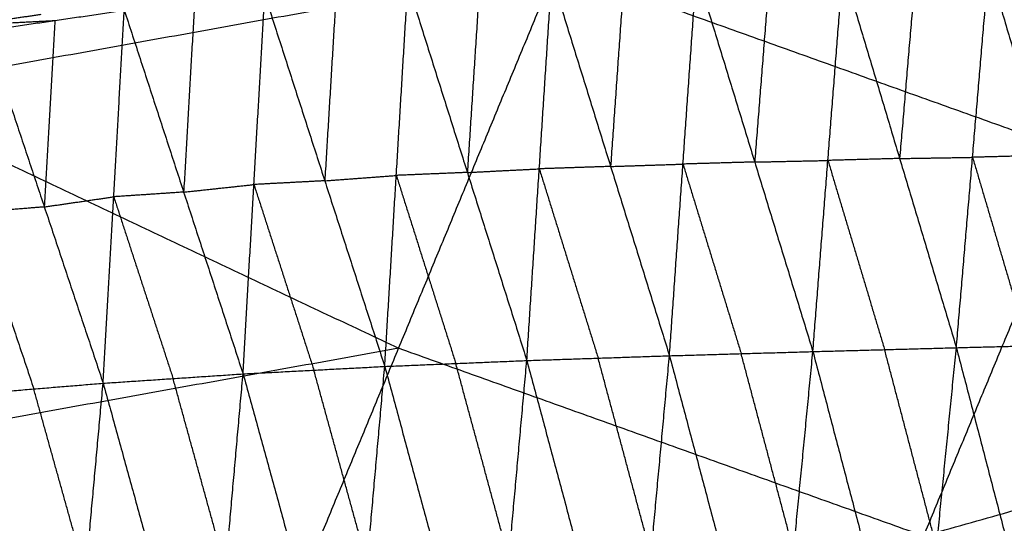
# Model space of a CAD drawing. Header units: millimetres. Extents: x -106 to 110, y -96 to 120.
# Tile 110 of 256: x -32.99 to -25.98, y -66.82 to -63.23. Entities that reach past the tile are written whole.
import ezdxf

# ---------------------------------------------------------------- set-up
doc = ezdxf.new("R2010")
doc.units = ezdxf.units.MM
doc.header["$MEASUREMENT"] = 0
doc.layers.add('Default', color=7, linetype='Continuous', true_color=0x000000)

msp = doc.modelspace()

# ---------------------------------------------------------------- linework, layer by layer
at = {"layer": 'Default'}
for points in [[(-32.759, -61.154, 5.5886), (-33.4527, -62.4519, 5.9297), (-34.1465, -63.7498, 6.2709)], [(-39.1256, -64.6468, 6.9532), (-34.1465, -63.7498, 6.2709), (-29.1674, -62.8527, 5.5886)], [(-31.4201, -68.2913, 6.9532), (-30.2937, -65.572, 6.2709), (-29.1674, -62.8527, 5.5886)], [(-29.1674, -62.8527, 5.5886), (-25.4265, -64.1912, 5.5886), (-21.6857, -65.5297, 5.5886)], [(-27.3412, -65.5954, 0.9719), (-27.2342, -64.2329, 1.6558), (-27.1272, -62.8703, 2.3398)], [(-27.1272, -62.8703, 2.3398), (-26.7229, -64.219, 1.6073), (-26.3186, -65.5677, 0.8748)], [(-26.6076, -62.8618, 2.2984), (-26.6653, -63.5404, 1.9529), (-26.7229, -64.219, 1.6073)], [(-26.3186, -65.5677, 0.8748), (-26.2033, -64.2105, 1.566), (-26.0881, -62.8532, 2.2571)], [(-26.0881, -62.8532, 2.2571), (-25.6911, -64.1971, 1.5214), (-25.294, -65.5409, 0.7857)], [(-29.38, -65.6592, 1.1969), (-29.2912, -64.2927, 1.8603), (-29.2024, -62.9262, 2.5238)], [(-29.2024, -62.9262, 2.5238), (-28.7829, -64.2756, 1.8012), (-28.3635, -65.625, 1.0787)], [(-28.6865, -62.9094, 2.4762), (-28.7347, -63.5925, 2.1387), (-28.7829, -64.2756, 1.8012)], [(-28.3635, -65.625, 1.0787), (-28.2671, -64.2588, 1.7537), (-28.1707, -62.8926, 2.4286)], [(-28.1707, -62.8926, 2.4286), (-27.756, -64.244, 1.7003), (-27.3412, -65.5954, 0.9719)], [(-27.6489, -62.8815, 2.3842), (-27.7024, -63.5627, 2.0422), (-27.756, -64.244, 1.7003)], [(-30.3926, -65.7012, 1.3289), (-30.3103, -64.3396, 1.9782), (-30.2279, -62.978, 2.6275)], [(-30.2279, -62.978, 2.6275), (-29.8039, -64.3186, 1.9122), (-29.38, -65.6592, 1.1969)], [(-29.7151, -62.9521, 2.5756), (-29.7595, -63.6353, 2.2439), (-29.8039, -64.3186, 1.9122)], [(-31.4026, -65.7545, 1.4774), (-31.325, -64.4046, 2.1095), (-31.2473, -63.0548, 2.7415)], [(-31.2473, -63.0548, 2.7415), (-30.82, -64.378, 2.0352), (-30.3926, -65.7012, 1.3289)], [(-30.7376, -63.0164, 2.6845), (-30.7788, -63.6972, 2.3598), (-30.82, -64.378, 2.0352)], [(-31.7481, -63.1088, 2.804), (-31.7869, -63.7837, 2.488), (-31.8257, -64.4586, 2.1719)], [(-32.8436, -63.1932, 2.8295), (-33.0908, -63.2293, 2.864), (-33.338, -63.2654, 2.8985)], [(-33.2378, -63.3071, 3.0045), (-32.7433, -63.2349, 2.9355), (-32.2488, -63.1627, 2.8665)], [(-32.3997, -65.821, 1.6444), (-32.3242, -64.4919, 2.2554), (-32.2488, -63.1627, 2.8665)], [(-32.2488, -63.1627, 2.8665), (-31.8257, -64.4586, 2.1719), (-31.4026, -65.7545, 1.4774)], [(-33.338, -63.2654, 2.8985), (-33.0407, -63.2502, 2.917), (-32.7433, -63.2349, 2.9355)], [(-32.7433, -63.2349, 2.9355), (-32.781, -63.8995, 2.63), (-32.8187, -64.5641, 2.3245)], [(-33.2378, -63.3071, 3.0045), (-32.8187, -64.5641, 2.3245), (-32.3997, -65.821, 1.6444)], [(-34.1465, -63.7498, 6.2709), (-32.2201, -64.6609, 6.2709), (-30.2937, -65.572, 6.2709)], [(-25.4265, -64.1912, 5.5886), (-25.9897, -65.5509, 5.9297), (-26.5529, -66.9105, 6.2709)], [(-25.6911, -64.1971, 1.5214), (-25.9472, -64.2038, 1.5437), (-26.2033, -64.2105, 1.566)], [(-28.7829, -64.2756, 1.8012), (-29.0371, -64.2842, 1.8308), (-29.2912, -64.2927, 1.8603)], [(-28.7829, -64.2756, 1.8012), (-28.525, -64.2672, 1.7775), (-28.2671, -64.2588, 1.7537)], [(-27.756, -64.244, 1.7003), (-28.0115, -64.2514, 1.727), (-28.2671, -64.2588, 1.7537)], [(-28.2671, -64.2588, 1.7537), (-28.0597, -64.9345, 1.3895), (-27.8524, -65.6102, 1.0253)], [(-27.756, -64.244, 1.7003), (-27.4951, -64.2384, 1.6781), (-27.2342, -64.2329, 1.6558)], [(-26.7229, -64.219, 1.6073), (-26.9785, -64.2259, 1.6316), (-27.2342, -64.2329, 1.6558)], [(-27.2342, -64.2329, 1.6558), (-27.0321, -64.9072, 1.2896), (-26.8299, -65.5816, 0.9234)], [(-26.7229, -64.219, 1.6073), (-26.4631, -64.2148, 1.5866), (-26.2033, -64.2105, 1.566)], [(-26.2033, -64.2105, 1.566), (-26.0048, -64.8824, 1.1981), (-25.8063, -65.5543, 0.8303)], [(-30.82, -64.378, 2.0352), (-30.5651, -64.3588, 2.0067), (-30.3103, -64.3396, 1.9782)], [(-29.8039, -64.3186, 1.9122), (-30.0571, -64.3291, 1.9452), (-30.3103, -64.3396, 1.9782)], [(-30.3103, -64.3396, 1.9782), (-30.0983, -65.0099, 1.6205), (-29.8863, -65.6802, 1.2629)], [(-29.8039, -64.3186, 1.9122), (-29.5475, -64.3056, 1.8862), (-29.2912, -64.2927, 1.8603)], [(-29.2912, -64.2927, 1.8603), (-29.0815, -64.9674, 1.4991), (-28.8717, -65.6421, 1.1378)], [(-31.8257, -64.4586, 2.1719), (-31.5753, -64.4316, 2.1407), (-31.325, -64.4046, 2.1095)], [(-30.82, -64.378, 2.0352), (-31.0725, -64.3913, 2.0723), (-31.325, -64.4046, 2.1095)], [(-31.325, -64.4046, 2.1095), (-31.1113, -65.0662, 1.7563), (-30.8976, -65.7278, 1.4031)], [(-31.8257, -64.4586, 2.1719), (-32.0749, -64.4753, 2.2137), (-32.3242, -64.4919, 2.2554)], [(-32.8187, -64.5641, 2.3245), (-32.5715, -64.528, 2.29), (-32.3242, -64.4919, 2.2554)], [(-32.3242, -64.4919, 2.2554), (-32.1127, -65.1398, 1.9082), (-31.9011, -65.7878, 1.5609)], [(-32.8187, -64.5641, 2.3245), (-33.0658, -64.5845, 2.3717), (-33.3129, -64.6048, 2.4189)], [(-33.3129, -64.6048, 2.4189), (-33.1034, -65.2333, 2.0789), (-32.8939, -65.8618, 1.7389)], [(-39.1256, -64.6468, 6.9532), (-35.2728, -66.469, 6.9532), (-31.4201, -68.2913, 6.9532)], [(-31.4201, -68.2913, 6.9532), (-26.5529, -66.9105, 6.2709), (-21.6857, -65.5297, 5.5886)], [(-26.3186, -65.5677, 0.8748), (-25.8063, -65.5543, 0.8303), (-25.294, -65.5409, 0.7857)], [(-30.2937, -65.572, 6.2709), (-32.7833, -66.0205, 6.612), (-35.2728, -66.469, 6.9532)], [(-26.5529, -66.9105, 6.2709), (-28.4233, -66.2412, 6.2709), (-30.2937, -65.572, 6.2709)], [(-28.3635, -65.625, 1.0787), (-27.8524, -65.6102, 1.0253), (-27.3412, -65.5954, 0.9719)], [(-27.4783, -67.0167, 0.8052), (-27.6653, -66.3135, 0.9153), (-27.8524, -65.6102, 1.0253)], [(-27.6153, -68.4381, 0.6384), (-27.4783, -67.0167, 0.8052), (-27.3412, -65.5954, 0.9719)], [(-27.3412, -65.5954, 0.9719), (-26.8299, -65.5816, 0.9234), (-26.3186, -65.5677, 0.8748)], [(-27.3412, -65.5954, 0.9719), (-26.9709, -67.0022, 0.7528), (-26.6006, -68.4091, 0.5337)], [(-26.4596, -66.9884, 0.7043), (-26.6448, -66.285, 0.8138), (-26.8299, -65.5816, 0.9234)], [(-26.6006, -68.4091, 0.5337), (-26.4596, -66.9884, 0.7043), (-26.3186, -65.5677, 0.8748)], [(-26.3186, -65.5677, 0.8748), (-25.9521, -66.9738, 0.6565), (-25.5856, -68.3799, 0.4382)], [(-30.3926, -65.7012, 1.3289), (-29.8863, -65.6802, 1.2629), (-29.38, -65.6592, 1.1969)], [(-29.5077, -67.0754, 1.0399), (-29.697, -66.3778, 1.1514), (-29.8863, -65.6802, 1.2629)], [(-29.6355, -68.4917, 0.8829), (-29.5077, -67.0754, 1.0399), (-29.38, -65.6592, 1.1969)], [(-29.38, -65.6592, 1.1969), (-28.8717, -65.6421, 1.1378), (-28.3635, -65.625, 1.0787)], [(-29.38, -65.6592, 1.1969), (-29.0029, -67.0625, 0.9754), (-28.6259, -68.4658, 0.754)], [(-28.4947, -67.0454, 0.9164), (-28.6832, -66.3438, 1.0271), (-28.8717, -65.6421, 1.1378)], [(-28.6259, -68.4658, 0.754), (-28.4947, -67.0454, 0.9164), (-28.3635, -65.625, 1.0787)], [(-28.3635, -65.625, 1.0787), (-27.9894, -67.0316, 0.8586), (-27.6153, -68.4381, 0.6384)], [(-31.4026, -65.7545, 1.4774), (-30.8976, -65.7278, 1.4031), (-30.3926, -65.7012, 1.3289)], [(-30.5177, -67.1083, 1.178), (-30.7077, -66.4181, 1.2906), (-30.8976, -65.7278, 1.4031)], [(-30.6429, -68.5153, 1.0271), (-30.5177, -67.1083, 1.178), (-30.3926, -65.7012, 1.3289)], [(-30.3926, -65.7012, 1.3289), (-30.0141, -67.0964, 1.1059), (-29.6355, -68.4917, 0.8829)], [(-33.388, -65.9026, 1.8333), (-32.8939, -65.8618, 1.7389), (-32.3997, -65.821, 1.6444)], [(-32.6485, -68.5534, 1.3727), (-32.5241, -67.1872, 1.5085), (-32.3997, -65.821, 1.6444)], [(-32.3997, -65.821, 1.6444), (-31.9011, -65.7878, 1.5609), (-31.4026, -65.7545, 1.4774)], [(-32.3997, -65.821, 1.6444), (-32.0249, -67.1788, 1.417), (-31.6501, -68.5366, 1.1896)], [(-31.5263, -67.1455, 1.3335), (-31.7137, -66.4666, 1.4472), (-31.9011, -65.7878, 1.5609)], [(-31.6501, -68.5366, 1.1896), (-31.5263, -67.1455, 1.3335), (-31.4026, -65.7545, 1.4774)], [(-31.4026, -65.7545, 1.4774), (-31.0227, -67.1349, 1.2523), (-30.6429, -68.5153, 1.0271)], [(-32.5241, -67.1872, 1.5085), (-32.709, -66.5245, 1.6237), (-32.8939, -65.8618, 1.7389)], [(-33.388, -65.9026, 1.8333), (-33.0183, -67.228, 1.603), (-32.6485, -68.5534, 1.3727)]]:
    msp.add_open_spline(points, degree=2, dxfattribs=at)

doc.saveas('drawing.dxf')
